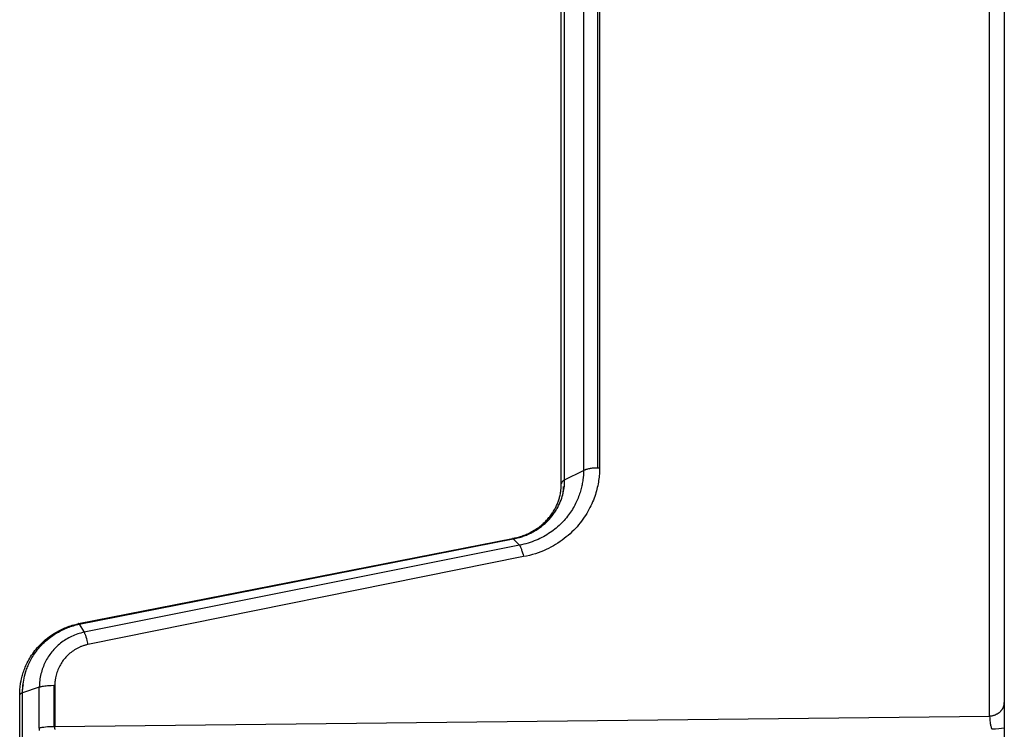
# Model space of a CAD drawing. Header units: millimetres. Extents: x -5878 to -4878, y 4408 to 5408.
# Tile 34 of 119: x -5485 to -5429, y 5156 to 5197. Entities that reach past the tile are written whole.
import ezdxf

# ---------------------------------------------------------------- set-up
doc = ezdxf.new("R2010")
doc.units = ezdxf.units.MM
doc.layers.add('SHOW Mini_Safetyfree Holder', color=7, linetype='Continuous', true_color=0x000000)

msp = doc.modelspace()

# ---------------------------------------------------------------- linework, layer by layer
at = {"layer": 'SHOW Mini_Safetyfree Holder', "color": 18, "lineweight": -3, "true_color": 0x000000}
for points in [[(-5429.44, 5156.945), (-5429.44, 5216.877)], [(-5428.595, 5215.953), (-5428.595, 5157.713)], [(-5451.859, 5212.737), (-5451.859, 5171.154)], [(-5451.749, 5212.732), (-5451.749, 5171.152)], [(-5452.669, 5212.386), (-5452.669, 5170.998)], [(-5453.744, 5170.453), (-5453.744, 5211.121)], [(-5453.935, 5170.234), (-5453.935, 5210.617)], [(-5452.669, 5170.998), (-5452.668, 5170.934), (-5452.669, 5170.869), (-5452.675, 5170.736), (-5452.685, 5170.601), (-5452.7, 5170.463), (-5452.71, 5170.393), (-5452.721, 5170.323), (-5452.733, 5170.251), (-5452.747, 5170.18), (-5452.762, 5170.107), (-5452.779, 5170.034), (-5452.798, 5169.959), (-5452.818, 5169.884), (-5452.839, 5169.809), (-5452.863, 5169.732), (-5452.888, 5169.655), (-5452.915, 5169.577), (-5452.944, 5169.498), (-5452.975, 5169.419), (-5453.008, 5169.34), (-5453.043, 5169.259), (-5453.08, 5169.179), (-5453.12, 5169.098), (-5453.162, 5169.016), (-5453.205, 5168.935), (-5453.252, 5168.854), (-5453.3, 5168.772), (-5453.351, 5168.691), (-5453.404, 5168.611), (-5453.46, 5168.53), (-5453.518, 5168.451), (-5453.579, 5168.372), (-5453.641, 5168.293), (-5453.707, 5168.216), (-5453.774, 5168.139), (-5453.844, 5168.063), (-5453.916, 5167.989), (-5453.991, 5167.916), (-5454.067, 5167.844), (-5454.146, 5167.773), (-5454.227, 5167.704), (-5454.311, 5167.636), (-5454.396, 5167.57), (-5454.484, 5167.505), (-5454.574, 5167.442), (-5454.666, 5167.381), (-5454.761, 5167.322), (-5454.858, 5167.264), (-5454.957, 5167.208), (-5455.058, 5167.155), (-5455.162, 5167.103), (-5455.268, 5167.053), (-5455.377, 5167.006), (-5455.489, 5166.961), (-5455.603, 5166.918), (-5455.719, 5166.877), (-5455.838, 5166.84), (-5455.959, 5166.805), (-5456.083, 5166.773), (-5456.208, 5166.745), (-5456.336, 5166.719)], [(-5451.749, 5171.152), (-5451.749, 5171.064), (-5451.751, 5170.974), (-5451.754, 5170.883), (-5451.76, 5170.792), (-5451.767, 5170.699), (-5451.776, 5170.606), (-5451.788, 5170.511), (-5451.801, 5170.416), (-5451.816, 5170.32), (-5451.834, 5170.223), (-5451.854, 5170.125), (-5451.875, 5170.026), (-5451.9, 5169.926), (-5451.927, 5169.825), (-5451.956, 5169.722), (-5451.988, 5169.619), (-5452.023, 5169.514), (-5452.061, 5169.409), (-5452.101, 5169.302), (-5452.145, 5169.195), (-5452.192, 5169.087), (-5452.242, 5168.978), (-5452.296, 5168.868), (-5452.354, 5168.758), (-5452.415, 5168.648), (-5452.48, 5168.537), (-5452.548, 5168.427), (-5452.62, 5168.317), (-5452.696, 5168.207), (-5452.776, 5168.098), (-5452.859, 5167.991), (-5452.946, 5167.884), (-5453.036, 5167.78), (-5453.13, 5167.676), (-5453.227, 5167.575), (-5453.328, 5167.476), (-5453.433, 5167.378), (-5453.541, 5167.283), (-5453.652, 5167.19), (-5453.767, 5167.099), (-5453.885, 5167.011), (-5454.006, 5166.925), (-5454.131, 5166.843), (-5454.259, 5166.762), (-5454.391, 5166.685), (-5454.527, 5166.611), (-5454.666, 5166.54), (-5454.809, 5166.471), (-5454.956, 5166.407), (-5455.107, 5166.345), (-5455.261, 5166.288), (-5455.42, 5166.234), (-5455.583, 5166.185), (-5455.749, 5166.14), (-5455.92, 5166.1), (-5456.095, 5166.065)], [(-5453.744, 5170.453), (-5452.669, 5170.998)], [(-5452.669, 5170.998), (-5452.651, 5171.007), (-5452.634, 5171.015), (-5452.615, 5171.023), (-5452.596, 5171.031), (-5452.576, 5171.039), (-5452.555, 5171.047), (-5452.534, 5171.054), (-5452.511, 5171.062), (-5452.465, 5171.076), (-5452.417, 5171.089), (-5452.366, 5171.101), (-5452.313, 5171.111), (-5452.259, 5171.121), (-5452.204, 5171.13), (-5452.147, 5171.137), (-5452.09, 5171.143), (-5452.032, 5171.148), (-5451.974, 5171.151), (-5451.916, 5171.153), (-5451.859, 5171.154)], [(-5451.859, 5171.154), (-5451.804, 5171.154), (-5451.749, 5171.152)], [(-5456.692, 5167.087), (-5456.57, 5167.11), (-5456.508, 5167.123), (-5456.446, 5167.137), (-5456.383, 5167.153), (-5456.32, 5167.17), (-5456.257, 5167.189), (-5456.193, 5167.208), (-5456.129, 5167.23), (-5456.065, 5167.252), (-5456, 5167.276), (-5455.936, 5167.301), (-5455.872, 5167.328), (-5455.808, 5167.356), (-5455.744, 5167.385), (-5455.68, 5167.416), (-5455.617, 5167.448), (-5455.554, 5167.481), (-5455.491, 5167.516), (-5455.43, 5167.552), (-5455.369, 5167.589), (-5455.308, 5167.627), (-5455.249, 5167.666), (-5455.19, 5167.706), (-5455.133, 5167.748), (-5455.076, 5167.79), (-5455.021, 5167.834), (-5454.967, 5167.878), (-5454.913, 5167.923), (-5454.861, 5167.969), (-5454.811, 5168.015), (-5454.761, 5168.062), (-5454.713, 5168.11), (-5454.666, 5168.159), (-5454.62, 5168.208), (-5454.576, 5168.258), (-5454.532, 5168.308), (-5454.491, 5168.358), (-5454.45, 5168.409), (-5454.411, 5168.46), (-5454.373, 5168.512), (-5454.336, 5168.564), (-5454.301, 5168.616), (-5454.267, 5168.669), (-5454.234, 5168.721), (-5454.202, 5168.774), (-5454.172, 5168.827), (-5454.142, 5168.88), (-5454.114, 5168.933), (-5454.088, 5168.986), (-5454.037, 5169.092), (-5453.992, 5169.198), (-5453.95, 5169.303), (-5453.913, 5169.407), (-5453.88, 5169.51), (-5453.852, 5169.613), (-5453.826, 5169.713), (-5453.805, 5169.813), (-5453.787, 5169.91), (-5453.772, 5170.006), (-5453.761, 5170.099), (-5453.753, 5170.191), (-5453.747, 5170.28), (-5453.744, 5170.368), (-5453.744, 5170.453)], [(-5453.744, 5170.453), (-5453.757, 5170.445), (-5453.77, 5170.438), (-5453.782, 5170.431), (-5453.794, 5170.424), (-5453.806, 5170.416), (-5453.817, 5170.409), (-5453.827, 5170.401), (-5453.837, 5170.394), (-5453.847, 5170.386), (-5453.856, 5170.378), (-5453.865, 5170.37), (-5453.873, 5170.362), (-5453.877, 5170.358), (-5453.88, 5170.354), (-5453.884, 5170.35), (-5453.888, 5170.346), (-5453.891, 5170.342), (-5453.894, 5170.338), (-5453.898, 5170.334), (-5453.901, 5170.33), (-5453.905, 5170.324), (-5453.909, 5170.318), (-5453.912, 5170.312), (-5453.914, 5170.309), (-5453.915, 5170.306), (-5453.917, 5170.303), (-5453.918, 5170.3), (-5453.92, 5170.297), (-5453.921, 5170.294), (-5453.923, 5170.291), (-5453.924, 5170.288), (-5453.925, 5170.285), (-5453.926, 5170.282), (-5453.927, 5170.279), (-5453.928, 5170.276), (-5453.929, 5170.273), (-5453.93, 5170.27), (-5453.931, 5170.267), (-5453.931, 5170.264), (-5453.932, 5170.261), (-5453.932, 5170.258), (-5453.933, 5170.255), (-5453.933, 5170.252), (-5453.934, 5170.249), (-5453.934, 5170.246), (-5453.934, 5170.243), (-5453.934, 5170.24), (-5453.935, 5170.237), (-5453.935, 5170.234)], [(-5456.734, 5167.109), (-5456.657, 5167.123), (-5456.59, 5167.136), (-5456.523, 5167.151), (-5456.457, 5167.167), (-5456.391, 5167.184), (-5456.326, 5167.203), (-5456.261, 5167.222), (-5456.197, 5167.243), (-5456.126, 5167.268), (-5456.056, 5167.294), (-5455.987, 5167.321), (-5455.918, 5167.35), (-5455.85, 5167.38), (-5455.783, 5167.411), (-5455.717, 5167.444), (-5455.651, 5167.478), (-5455.585, 5167.515), (-5455.519, 5167.552), (-5455.454, 5167.591), (-5455.391, 5167.632), (-5455.328, 5167.673), (-5455.267, 5167.716), (-5455.206, 5167.76), (-5455.147, 5167.805), (-5455.091, 5167.85), (-5455.035, 5167.897), (-5454.981, 5167.944), (-5454.928, 5167.992), (-5454.877, 5168.041), (-5454.826, 5168.092), (-5454.777, 5168.143), (-5454.729, 5168.195), (-5454.684, 5168.245), (-5454.641, 5168.296), (-5454.599, 5168.348), (-5454.559, 5168.401), (-5454.519, 5168.454), (-5454.481, 5168.508), (-5454.443, 5168.563), (-5454.408, 5168.619), (-5454.375, 5168.671), (-5454.344, 5168.724), (-5454.314, 5168.777), (-5454.285, 5168.831), (-5454.257, 5168.886), (-5454.23, 5168.941), (-5454.204, 5168.996), (-5454.179, 5169.052), (-5454.158, 5169.104), (-5454.137, 5169.156), (-5454.117, 5169.208), (-5454.098, 5169.261), (-5454.08, 5169.314), (-5454.064, 5169.368), (-5454.048, 5169.421), (-5454.033, 5169.475), (-5454.018, 5169.533), (-5454.004, 5169.591), (-5453.99, 5169.661), (-5453.977, 5169.731), (-5453.965, 5169.801), (-5453.956, 5169.872), (-5453.946, 5169.961), (-5453.939, 5170.052), (-5453.936, 5170.142), (-5453.935, 5170.232)], [(-5453.935, 5170.233), (-5453.935, 5170.232)], [(-5453.826, 5170.069), (-5453.827, 5169.973), (-5453.832, 5169.875), (-5453.839, 5169.775), (-5453.85, 5169.672), (-5453.858, 5169.614), (-5453.868, 5169.554)], [(-5481.549, 5162.232), (-5456.735, 5167.109)], [(-5481.512, 5162.199), (-5456.692, 5167.087)], [(-5456.692, 5167.087), (-5456.694, 5167.09), (-5456.696, 5167.091), (-5456.697, 5167.093), (-5456.699, 5167.094), (-5456.7, 5167.095), (-5456.701, 5167.096), (-5456.703, 5167.097), (-5456.704, 5167.099), (-5456.706, 5167.1), (-5456.707, 5167.101), (-5456.708, 5167.102), (-5456.71, 5167.102), (-5456.711, 5167.103), (-5456.713, 5167.104), (-5456.714, 5167.105), (-5456.715, 5167.105), (-5456.717, 5167.106), (-5456.718, 5167.107), (-5456.719, 5167.107), (-5456.72, 5167.107), (-5456.721, 5167.107), (-5456.721, 5167.108), (-5456.722, 5167.108), (-5456.723, 5167.108), (-5456.723, 5167.108), (-5456.724, 5167.108), (-5456.724, 5167.108), (-5456.725, 5167.109), (-5456.726, 5167.109), (-5456.726, 5167.109), (-5456.727, 5167.109), (-5456.728, 5167.109), (-5456.728, 5167.109), (-5456.729, 5167.109), (-5456.73, 5167.109), (-5456.73, 5167.109), (-5456.731, 5167.109), (-5456.731, 5167.109), (-5456.732, 5167.109), (-5456.733, 5167.109), (-5456.733, 5167.109), (-5456.734, 5167.109), (-5456.734, 5167.109)], [(-5456.692, 5167.087), (-5456.336, 5166.719)], [(-5456.336, 5166.719), (-5481.233, 5161.742)], [(-5456.336, 5166.719), (-5456.333, 5166.716), (-5456.33, 5166.712), (-5456.327, 5166.709), (-5456.323, 5166.704), (-5456.32, 5166.7), (-5456.317, 5166.695), (-5456.313, 5166.691), (-5456.31, 5166.685), (-5456.303, 5166.675), (-5456.296, 5166.663), (-5456.289, 5166.649), (-5456.281, 5166.635), (-5456.274, 5166.62), (-5456.266, 5166.604), (-5456.251, 5166.569), (-5456.235, 5166.531), (-5456.219, 5166.489), (-5456.203, 5166.443), (-5456.186, 5166.395), (-5456.155, 5166.291), (-5456.124, 5166.18), (-5456.095, 5166.065)], [(-5456.095, 5166.065), (-5481.013, 5161.04)], [(-5484.916, 5158.158), (-5484.915, 5158.274), (-5484.911, 5158.375), (-5484.904, 5158.484), (-5484.893, 5158.593), (-5484.884, 5158.676), (-5484.872, 5158.76), (-5484.861, 5158.829), (-5484.838, 5158.957), (-5484.81, 5159.085), (-5484.793, 5159.155), (-5484.775, 5159.225), (-5484.755, 5159.295), (-5484.735, 5159.364), (-5484.71, 5159.44), (-5484.685, 5159.516), (-5484.657, 5159.592), (-5484.629, 5159.666), (-5484.595, 5159.748), (-5484.56, 5159.83), (-5484.523, 5159.911), (-5484.484, 5159.991), (-5484.439, 5160.078), (-5484.392, 5160.164), (-5484.343, 5160.249), (-5484.292, 5160.333), (-5484.234, 5160.424), (-5484.173, 5160.514), (-5484.109, 5160.602), (-5484.044, 5160.689), (-5483.969, 5160.782), (-5483.891, 5160.873), (-5483.811, 5160.962), (-5483.728, 5161.048), (-5483.634, 5161.141), (-5483.537, 5161.23), (-5483.437, 5161.317), (-5483.334, 5161.4), (-5483.218, 5161.489), (-5483.098, 5161.574), (-5482.975, 5161.654), (-5482.85, 5161.731), (-5482.779, 5161.771), (-5482.707, 5161.811), (-5482.634, 5161.849), (-5482.561, 5161.886), (-5482.487, 5161.921), (-5482.412, 5161.955), (-5482.337, 5161.987), (-5482.261, 5162.018), (-5482.174, 5162.052), (-5482.087, 5162.083), (-5481.999, 5162.113), (-5481.911, 5162.14), (-5481.822, 5162.166), (-5481.732, 5162.19), (-5481.642, 5162.212), (-5481.549, 5162.232)], [(-5484.751, 5158.273), (-5484.75, 5158.388), (-5484.746, 5158.495), (-5484.74, 5158.593), (-5484.731, 5158.687), (-5484.72, 5158.788), (-5484.705, 5158.894), (-5484.687, 5159.004), (-5484.664, 5159.117), (-5484.637, 5159.236), (-5484.604, 5159.359), (-5484.565, 5159.487), (-5484.544, 5159.553), (-5484.52, 5159.62), (-5484.495, 5159.688), (-5484.468, 5159.757), (-5484.439, 5159.828), (-5484.408, 5159.9), (-5484.374, 5159.973), (-5484.338, 5160.046), (-5484.3, 5160.121), (-5484.259, 5160.197), (-5484.216, 5160.274), (-5484.169, 5160.351), (-5484.12, 5160.429), (-5484.068, 5160.508), (-5484.012, 5160.587), (-5483.953, 5160.667), (-5483.891, 5160.747), (-5483.825, 5160.827), (-5483.756, 5160.908), (-5483.682, 5160.988), (-5483.605, 5161.069), (-5483.523, 5161.149), (-5483.437, 5161.228), (-5483.347, 5161.307), (-5483.252, 5161.385), (-5483.152, 5161.461), (-5483.047, 5161.537), (-5482.938, 5161.611), (-5482.822, 5161.683), (-5482.702, 5161.754), (-5482.575, 5161.822), (-5482.51, 5161.855), (-5482.443, 5161.887), (-5482.374, 5161.919), (-5482.304, 5161.95), (-5482.232, 5161.98), (-5482.159, 5162.009), (-5482.084, 5162.037), (-5482.007, 5162.064), (-5481.928, 5162.09), (-5481.848, 5162.114), (-5481.767, 5162.138), (-5481.683, 5162.16), (-5481.599, 5162.18), (-5481.512, 5162.199)], [(-5481.552, 5162.231), (-5481.553, 5162.231), (-5481.553, 5162.231), (-5481.553, 5162.231), (-5481.553, 5162.23), (-5481.554, 5162.23), (-5481.554, 5162.23), (-5481.554, 5162.23), (-5481.555, 5162.229), (-5481.555, 5162.229), (-5481.555, 5162.229), (-5481.556, 5162.229), (-5481.556, 5162.228), (-5481.556, 5162.228), (-5481.556, 5162.228), (-5481.557, 5162.227), (-5481.557, 5162.227), (-5481.557, 5162.227), (-5481.558, 5162.227), (-5481.558, 5162.226), (-5481.558, 5162.226), (-5481.559, 5162.225), (-5481.559, 5162.224), (-5481.56, 5162.223), (-5481.56, 5162.223), (-5481.561, 5162.222), (-5481.561, 5162.221), (-5481.562, 5162.22), (-5481.562, 5162.219), (-5481.563, 5162.218), (-5481.563, 5162.217), (-5481.563, 5162.215), (-5481.564, 5162.214), (-5481.565, 5162.212), (-5481.566, 5162.209), (-5481.566, 5162.206), (-5481.567, 5162.203), (-5481.568, 5162.2), (-5481.568, 5162.197), (-5481.569, 5162.194), (-5481.57, 5162.186)], [(-5481.512, 5162.199), (-5481.515, 5162.203), (-5481.517, 5162.207), (-5481.52, 5162.211), (-5481.523, 5162.215), (-5481.524, 5162.216), (-5481.525, 5162.218), (-5481.526, 5162.219), (-5481.528, 5162.221), (-5481.529, 5162.222), (-5481.53, 5162.223), (-5481.531, 5162.224), (-5481.533, 5162.225), (-5481.534, 5162.226), (-5481.535, 5162.227), (-5481.535, 5162.228), (-5481.536, 5162.228), (-5481.537, 5162.228), (-5481.537, 5162.229), (-5481.538, 5162.229), (-5481.538, 5162.23), (-5481.539, 5162.23), (-5481.539, 5162.23), (-5481.54, 5162.23), (-5481.54, 5162.231), (-5481.541, 5162.231), (-5481.541, 5162.231), (-5481.542, 5162.231), (-5481.542, 5162.232), (-5481.543, 5162.232), (-5481.543, 5162.232), (-5481.544, 5162.232), (-5481.544, 5162.232), (-5481.545, 5162.232), (-5481.545, 5162.232), (-5481.545, 5162.232), (-5481.545, 5162.232), (-5481.546, 5162.232), (-5481.546, 5162.232), (-5481.546, 5162.232), (-5481.546, 5162.232), (-5481.547, 5162.232), (-5481.547, 5162.232), (-5481.547, 5162.232), (-5481.547, 5162.232), (-5481.548, 5162.232), (-5481.548, 5162.232), (-5481.548, 5162.232), (-5481.548, 5162.232), (-5481.549, 5162.232), (-5481.549, 5162.232), (-5481.549, 5162.232), (-5481.549, 5162.232)], [(-5481.512, 5162.199), (-5481.233, 5161.742)], [(-5481.233, 5161.742), (-5481.326, 5161.721), (-5481.418, 5161.697), (-5481.509, 5161.671), (-5481.599, 5161.643), (-5481.687, 5161.611), (-5481.775, 5161.577), (-5481.862, 5161.541), (-5481.947, 5161.503), (-5482.031, 5161.461), (-5482.113, 5161.418), (-5482.195, 5161.372), (-5482.274, 5161.325), (-5482.352, 5161.275), (-5482.428, 5161.223), (-5482.503, 5161.17), (-5482.575, 5161.114), (-5482.645, 5161.057), (-5482.714, 5160.998), (-5482.78, 5160.938), (-5482.844, 5160.876), (-5482.906, 5160.813), (-5482.966, 5160.748), (-5483.024, 5160.682), (-5483.08, 5160.615), (-5483.134, 5160.546), (-5483.186, 5160.476), (-5483.236, 5160.404), (-5483.284, 5160.332), (-5483.33, 5160.258), (-5483.374, 5160.183), (-5483.416, 5160.106), (-5483.456, 5160.029), (-5483.494, 5159.95), (-5483.53, 5159.869), (-5483.564, 5159.788), (-5483.596, 5159.705), (-5483.626, 5159.62), (-5483.653, 5159.534), (-5483.678, 5159.446), (-5483.701, 5159.357), (-5483.722, 5159.266), (-5483.74, 5159.173), (-5483.756, 5159.079), (-5483.769, 5158.984), (-5483.78, 5158.887), (-5483.787, 5158.789), (-5483.792, 5158.69), (-5483.793, 5158.59)], [(-5481.233, 5161.742), (-5481.228, 5161.733), (-5481.223, 5161.724), (-5481.217, 5161.713), (-5481.212, 5161.702), (-5481.206, 5161.689), (-5481.2, 5161.675), (-5481.187, 5161.645), (-5481.174, 5161.611), (-5481.161, 5161.572), (-5481.132, 5161.485), (-5481.102, 5161.385), (-5481.071, 5161.275), (-5481.013, 5161.04)], [(-5481.013, 5161.04), (-5481.054, 5161.031), (-5481.095, 5161.021), (-5481.136, 5161.011), (-5481.176, 5161), (-5481.216, 5160.988), (-5481.256, 5160.976), (-5481.295, 5160.962), (-5481.334, 5160.949), (-5481.372, 5160.934), (-5481.41, 5160.919), (-5481.448, 5160.903), (-5481.485, 5160.887), (-5481.523, 5160.87), (-5481.559, 5160.852), (-5481.632, 5160.815), (-5481.704, 5160.775), (-5481.774, 5160.732), (-5481.843, 5160.687), (-5481.91, 5160.641), (-5481.976, 5160.592), (-5482.039, 5160.541), (-5482.101, 5160.489), (-5482.16, 5160.434), (-5482.217, 5160.379), (-5482.271, 5160.322), (-5482.323, 5160.263), (-5482.373, 5160.203), (-5482.421, 5160.142), (-5482.467, 5160.079), (-5482.51, 5160.015), (-5482.552, 5159.949), (-5482.591, 5159.882), (-5482.629, 5159.813), (-5482.664, 5159.742), (-5482.698, 5159.671), (-5482.729, 5159.597), (-5482.758, 5159.522), (-5482.785, 5159.446), (-5482.809, 5159.368), (-5482.831, 5159.288), (-5482.851, 5159.207), (-5482.868, 5159.124), (-5482.876, 5159.082), (-5482.883, 5159.04), (-5482.889, 5158.997), (-5482.894, 5158.954), (-5482.899, 5158.91), (-5482.903, 5158.866), (-5482.906, 5158.821), (-5482.908, 5158.777), (-5482.91, 5158.731), (-5482.91, 5158.686)], [(-5484.727, 5158.725), (-5484.738, 5158.667), (-5484.755, 5158.553), (-5484.768, 5158.443), (-5484.776, 5158.35), (-5484.782, 5158.262)], [(-5483.793, 5158.59), (-5484.751, 5158.273)], [(-5482.959, 5158.686), (-5483.107, 5158.684), (-5483.251, 5158.677), (-5483.333, 5158.671), (-5483.411, 5158.663), (-5483.486, 5158.654), (-5483.558, 5158.644), (-5483.624, 5158.632), (-5483.686, 5158.619), (-5483.715, 5158.612), (-5483.743, 5158.605), (-5483.769, 5158.598), (-5483.793, 5158.59)], [(-5483.793, 5156.27), (-5483.793, 5158.59)], [(-5482.91, 5158.686), (-5482.959, 5158.686)], [(-5482.959, 5158.686), (-5482.959, 5156.356)], [(-5482.91, 5158.686), (-5482.91, 5156.355)], [(-5484.751, 5158.273), (-5484.763, 5158.269), (-5484.775, 5158.265), (-5484.786, 5158.261), (-5484.797, 5158.256), (-5484.808, 5158.252), (-5484.818, 5158.248), (-5484.827, 5158.243), (-5484.837, 5158.239), (-5484.845, 5158.235), (-5484.854, 5158.23), (-5484.861, 5158.225), (-5484.868, 5158.221), (-5484.872, 5158.219), (-5484.875, 5158.216), (-5484.878, 5158.214), (-5484.881, 5158.212), (-5484.884, 5158.209), (-5484.887, 5158.207), (-5484.89, 5158.205), (-5484.892, 5158.202), (-5484.895, 5158.2), (-5484.898, 5158.197), (-5484.899, 5158.195), (-5484.901, 5158.194), (-5484.902, 5158.193), (-5484.903, 5158.191), (-5484.904, 5158.19), (-5484.905, 5158.188), (-5484.906, 5158.187), (-5484.907, 5158.186), (-5484.908, 5158.184), (-5484.909, 5158.183), (-5484.91, 5158.181), (-5484.91, 5158.18), (-5484.911, 5158.179), (-5484.912, 5158.177), (-5484.912, 5158.176), (-5484.913, 5158.175), (-5484.913, 5158.173), (-5484.914, 5158.172), (-5484.914, 5158.17), (-5484.915, 5158.169), (-5484.915, 5158.168), (-5484.915, 5158.166), (-5484.916, 5158.165), (-5484.916, 5158.163), (-5484.916, 5158.162), (-5484.916, 5158.161), (-5484.916, 5158.159), (-5484.916, 5158.158)], [(-5484.916, 5158.157), (-5484.916, 5158.158)], [(-5484.916, 5120.858), (-5484.916, 5158.158)], [(-5484.911, 5158.135), (-5484.911, 5158.136)], [(-5484.789, 5158.055), (-5484.789, 5158.053)], [(-5484.751, 5120.741), (-5484.751, 5158.273)], [(-5429.44, 5156.945), (-5429.407, 5156.948), (-5429.376, 5156.952), (-5429.344, 5156.957), (-5429.314, 5156.962), (-5429.285, 5156.969), (-5429.256, 5156.975), (-5429.228, 5156.983), (-5429.201, 5156.99), (-5429.175, 5156.999), (-5429.15, 5157.007), (-5429.126, 5157.016), (-5429.102, 5157.026), (-5429.079, 5157.036), (-5429.057, 5157.046), (-5429.035, 5157.057), (-5429.014, 5157.068), (-5428.993, 5157.079), (-5428.972, 5157.091), (-5428.952, 5157.104), (-5428.932, 5157.117), (-5428.913, 5157.13), (-5428.893, 5157.144), (-5428.875, 5157.159), (-5428.856, 5157.174), (-5428.838, 5157.19), (-5428.82, 5157.206), (-5428.803, 5157.223), (-5428.786, 5157.241), (-5428.77, 5157.259), (-5428.754, 5157.278), (-5428.738, 5157.297), (-5428.731, 5157.308), (-5428.723, 5157.318), (-5428.716, 5157.328), (-5428.709, 5157.339), (-5428.702, 5157.35), (-5428.695, 5157.361), (-5428.689, 5157.372), (-5428.682, 5157.383), (-5428.676, 5157.394), (-5428.67, 5157.406), (-5428.664, 5157.417), (-5428.659, 5157.429), (-5428.653, 5157.441), (-5428.648, 5157.453), (-5428.643, 5157.465), (-5428.638, 5157.478), (-5428.634, 5157.49), (-5428.629, 5157.502), (-5428.625, 5157.515), (-5428.621, 5157.527), (-5428.618, 5157.54), (-5428.615, 5157.553), (-5428.612, 5157.566), (-5428.609, 5157.579), (-5428.606, 5157.592), (-5428.604, 5157.605), (-5428.602, 5157.618), (-5428.6, 5157.631), (-5428.599, 5157.645), (-5428.598, 5157.658), (-5428.597, 5157.672), (-5428.596, 5157.685), (-5428.596, 5157.699), (-5428.595, 5157.713)], [(-5428.595, 5157.713), (-5428.595, 5156.251)], [(-5482.91, 5156.355), (-5429.44, 5156.945)], [(-5429.44, 5156.945), (-5429.431, 5156.818), (-5429.418, 5156.693), (-5429.403, 5156.575), (-5429.395, 5156.519), (-5429.386, 5156.467), (-5429.376, 5156.417), (-5429.366, 5156.372), (-5429.356, 5156.33), (-5429.351, 5156.311), (-5429.345, 5156.293), (-5429.34, 5156.276), (-5429.335, 5156.26), (-5429.329, 5156.246), (-5429.324, 5156.232), (-5429.318, 5156.219), (-5429.316, 5156.214), (-5429.313, 5156.208), (-5429.31, 5156.203), (-5429.308, 5156.198), (-5429.305, 5156.193), (-5429.302, 5156.189)], [(-5483.793, 5156.27), (-5483.759, 5156.279), (-5483.721, 5156.288), (-5483.68, 5156.297), (-5483.636, 5156.305), (-5483.589, 5156.313), (-5483.539, 5156.32), (-5483.433, 5156.333), (-5483.318, 5156.343), (-5483.199, 5156.35), (-5483.079, 5156.354), (-5482.959, 5156.356)], [(-5483.79, 5156.125), (-5483.792, 5156.196), (-5483.793, 5156.27)], [(-5482.959, 5156.356), (-5482.91, 5156.355)], [(-5482.891, 5156.183), (-5482.895, 5156.199), (-5482.898, 5156.216), (-5482.901, 5156.233), (-5482.903, 5156.25), (-5482.906, 5156.267), (-5482.907, 5156.284), (-5482.909, 5156.302), (-5482.91, 5156.32), (-5482.91, 5156.337), (-5482.91, 5156.355)], [(-5428.595, 5156.251), (-5428.747, 5156.23), (-5428.915, 5156.212), (-5429.1, 5156.198), (-5429.302, 5156.189)], [(-5428.595, 5156.251), (-5428.595, 5155.641)]]:
    msp.add_lwpolyline(points, dxfattribs=at)

doc.saveas('drawing.dxf')
